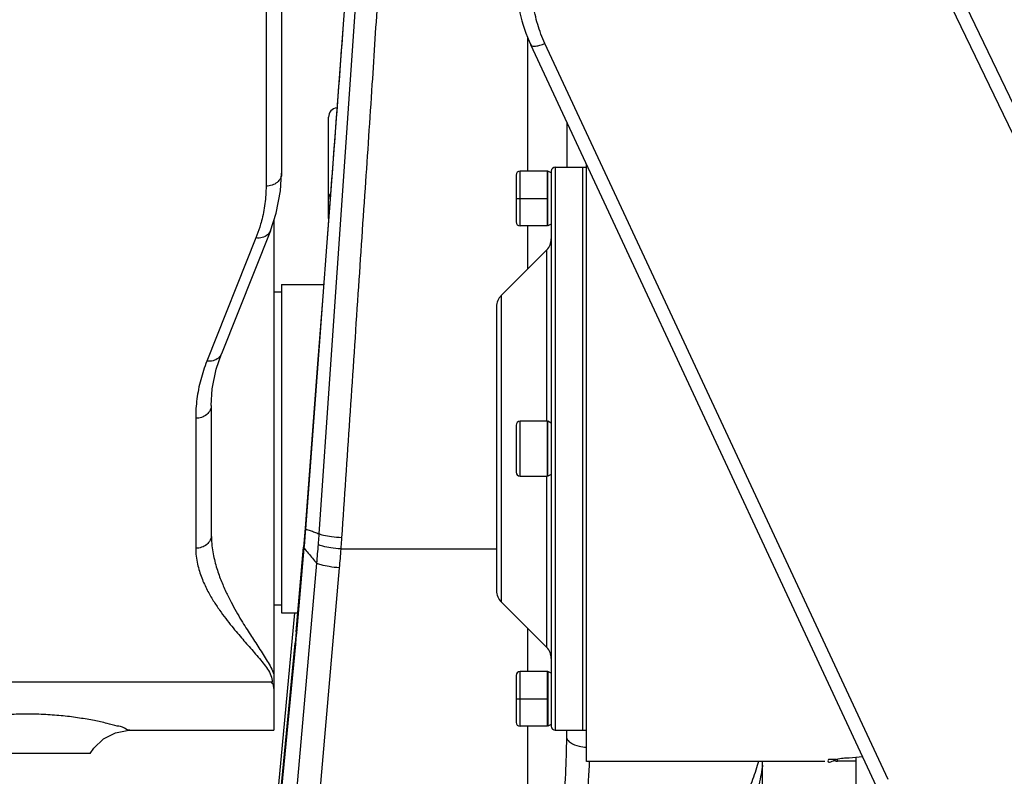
# Model space of a CAD drawing. Header units: millimetres. Extents: x 0 to 1189, y 0 to 841.
# Tile 15 of 88: x 192 to 218, y 673 to 692. Entities that reach past the tile are written whole.
import ezdxf

# ---------------------------------------------------------------- set-up
doc = ezdxf.new("R2010")
doc.units = ezdxf.units.MM
doc.header["$LTSCALE"] = 65.395
doc.layers.get('0').update_dxf_attribs({"linetype": 'CONTINUOUS'})
doc.layers.add('02___PRT_ALL_AXES', color=7, linetype='CONTINUOUS')
doc.styles.get("Standard").update_dxf_attribs({"font": 'txt', "width": 0.7})
doc.dimstyles.new('DIMSTYLE_5', dxfattribs={"dimtxt": 3.5, "dimasz": 3, "dimexe": 0.18, "dimexo": 0.0625, "dimgap": 0.09, "dimtad": 1, "dimlfac": 5, "dimdsep": 46, "dimtxsty": 'Standard', "dimblk": '_FILLED', "dimblk1": '_FILLED', "dimblk2": '_FILLED', "dimcen": 0.09, "dimclrt": 5, "dimadec": 0, "dimazin": 0, "dimtp": 0.01, "dimtm": 0.01, "dimtfac": 1, "dimtofl": 0, "dimtmove": 0, "dimatfit": 3, "dimldrblk": '_FILLED', "dimfxl": 1, "dimtolj": 1, "dimarcsym": 0})

# ---------------------------------------------------------------- blocks, each defined once
blk = doc.blocks.new('_FILLED')
at = {"color": 0, "linetype": 'ByBlock'}
blk.add_solid([(0, 0), (-1, 0.1167), (-1, -0.1167)], dxfattribs=at)
blk = doc.blocks.new('*D17')
at = {"color": 2, "linetype": 'Continuous'}
for p, q in [((228.849, 735.074), (228.849, 729.157)), ((170.049, 691.334), (170.049, 733.157)), ((170.049, 731.157), (199.449, 731.157)), ((228.849, 731.157), (199.449, 731.157))]:
    blk.add_line(p, q, dxfattribs=at)
at = {"color": 2, "linetype": 'Continuous', "xscale": 3, "yscale": 3, "zscale": 3, "rotation": 180}
blk.add_blockref('_FILLED', (170.049, 731.157), dxfattribs=at)
at = {"color": 2, "linetype": 'Continuous', "xscale": 3, "yscale": 3, "zscale": 3}
blk.add_blockref('_FILLED', (228.849, 731.157), dxfattribs=at)

msp = doc.modelspace()

# ---------------------------------------------------------------- linework, layer by layer
at = {"color": 7, "linetype": 'Continuous'}
for p, q in [((199.0493, 698.9268), (199.0493, 688.1819)), ((214.3369, 697.0804), (225.0319, 674.8348)), ((200.9028, 695.6722), (200.2865, 687.5168)), ((214.3296, 672.3654), (205.4241, 691.4632)), ((200.2493, 687.0248), (200.2493, 689.6153)), ((206.3493, 689.4792), (206.3493, 688.3345)), ((206.8493, 673.1346), (206.8493, 688.4069)), ((205.0493, 688.1345), (205.0493, 686.9345)), ((205.8493, 688.2345), (205.1493, 688.2345)), ((205.8493, 686.8345), (205.8493, 688.2345)), ((205.9493, 688.2345), (205.9493, 674.0345)), ((200.2865, 687.5168), (200.1946, 686.2999)), ((198.8493, 686.9717), (198.8493, 673.9345)), ((205.8493, 686.8345), (205.1493, 686.8345)), ((198.762, 686.7101), (197.5072, 683.5584)), ((200.1946, 686.2999), (200.0991, 685.0348)), ((199.0493, 685.3344), (199.0493, 676.9345)), ((200.1256, 685.3859), (200.1217, 685.3345)), ((199.0493, 685.1345), (198.8493, 685.1345)), ((200.0991, 685.0348), (199.9687, 683.3077)), ((204.5493, 684.7688), (204.5493, 677.5002)), ((197.3758, 683.168), (197.5072, 683.5584)), ((199.9687, 683.3077), (199.6511, 679.0989)), ((197.2753, 682.6636), (197.3758, 683.168)), ((197.2493, 682.2428), (197.2753, 682.6636)), ((197.2493, 682.2431), (197.2493, 678.9194)), ((205.8493, 681.8345), (205.1493, 681.8345)), ((205.8493, 680.4345), (205.8493, 681.8345)), ((205.0493, 681.7345), (205.0493, 680.5345)), ((205.1493, 680.4345), (205.8493, 680.4345)), ((199.6511, 679.0989), (199.6362, 678.9092)), ((199.636, 678.9072), (199.611, 678.6118)), ((199.4214, 676.4457), (199.611, 678.6118)), ((199.0493, 677.1345), (198.8493, 677.1345)), ((199.3796, 676.9345), (197.0496, 652.1113)), ((199.4215, 676.4465), (199.3951, 676.1595)), ((196.3853, 645.0924), (199.3949, 676.1581)), ((205.0493, 675.3345), (205.0493, 674.1345)), ((205.8493, 675.4345), (205.1493, 675.4345)), ((205.8493, 674.0345), (205.8493, 675.4345)), ((205.8493, 674.0345), (205.1493, 674.0345)), ((194.149, 673.3345), (190.9496, 673.3345)), ((213.7493, 660.3347), (213.7493, 673.2425)), ((212.9493, 673.1345), (206.8493, 673.1345)), ((211.3493, 673.1345), (211.3493, 662.6347))]:
    msp.add_line(p, q, dxfattribs=at)
at = {"color": 9, "linetype": 'Continuous'}
for p, q in [((198.6493, 698.595), (198.6493, 687.85)), ((214.0664, 696.8529), (223.5279, 677.1729)), ((201.2228, 696.6219), (200.301, 683.2847)), ((205.3493, 688.2345), (205.3493, 691.6597)), ((214.5663, 672.674), (205.7866, 691.5021)), ((206.0493, 688.3345), (206.0493, 673.9345)), ((205.1493, 686.8345), (205.1493, 688.2345)), ((200.2979, 687.516), (200.3172, 687.7725)), ((200.2067, 686.299), (200.2919, 687.4362)), ((200.2919, 687.4362), (200.2979, 687.516)), ((205.0493, 687.5345), (205.8493, 687.5345)), ((205.3493, 685.7345), (205.3493, 686.8345)), ((198.3903, 686.5262), (197.1355, 683.3745)), ((200.1118, 685.0338), (200.2067, 686.299)), ((205.8322, 681.8345), (205.8322, 686.2173)), ((199.9825, 683.3067), (200.1118, 685.0338)), ((204.6665, 685.0516), (204.6665, 677.2173)), ((199.6659, 679.0793), (199.9825, 683.3067)), ((200.301, 683.2847), (200.0019, 678.9587)), ((196.8493, 681.9113), (196.8493, 678.5876)), ((205.1493, 680.4345), (205.1493, 681.8345)), ((205.8322, 676.0516), (205.8322, 680.4345)), ((199.6511, 679.0989), (199.666, 679.0797)), ((199.6585, 678.9828), (199.6659, 679.0793)), ((199.636, 678.9072), (199.6507, 678.8861)), ((199.6384, 678.7383), (199.6507, 678.8861)), ((199.6507, 678.8861), (199.6585, 678.9828)), ((199.4362, 676.4244), (199.6257, 678.5905)), ((199.611, 678.6118), (199.6257, 678.5905)), ((199.6257, 678.5905), (199.6384, 678.7383)), ((200.5622, 678.569), (204.5493, 678.569)), ((199.942, 678.207), (197.0047, 644.6341)), ((200.522, 678.0864), (197.5846, 644.5125)), ((205.3493, 675.4345), (205.3493, 676.5345)), ((199.4093, 676.1322), (199.4231, 676.278)), ((199.4214, 676.4457), (199.4362, 676.4244)), ((199.4231, 676.278), (199.4362, 676.4244)), ((196.3996, 645.0665), (199.4093, 676.1322)), ((199.3949, 676.1581), (199.4093, 676.1322)), ((205.1493, 674.0345), (205.1493, 675.4345)), ((198.8108, 675.1613), (186.8648, 675.1613)), ((205.0493, 674.7345), (205.8493, 674.7345)), ((205.3493, 663.2267), (205.3493, 674.0345)), ((213.2693, 673.1375), (213.2693, 673.1877))]:
    msp.add_line(p, q, dxfattribs=at)
at = {"color": 7, "linetype": 'Continuous'}
for points in [[(198.762, 686.7101), (198.9122, 687.1599), (199.0226, 687.7289), (199.0493, 688.1825)], [(194.1493, 673.3345), (194.2413, 673.4712), (194.4923, 673.7119), (194.8012, 673.8703), (195.142, 673.9336), (195.1886, 673.9345)]]:
    msp.add_lwpolyline(points, dxfattribs=at)
for centre, radius, start, end in [((209.0493, 693.1538), 4, 179.99957, 205.00054), ((200.4893, 689.6153), 0.24, 96.39419, 180), ((206.0493, 688.2345), 0.1, 90, 180), ((205.1493, 688.1345), 0.1, 90, 180), ((200.4893, 687.5196), 0.24, 143.77165, 180), ((205.1493, 686.9345), 0.1, 180, 270), ((205.5493, 686.5002), 0.4, 315, 360), ((204.9493, 684.7688), 0.4, 135, 180), ((205.1493, 681.7345), 0.1, 90, 180), ((205.1493, 680.5345), 0.1, 180, 270), ((204.9493, 677.5002), 0.4, 180, 225), ((205.5493, 675.7688), 0.4, 0, 45), ((205.1493, 675.3345), 0.1, 90, 180), ((205.1493, 674.1345), 0.1, 180, 270), ((206.0493, 674.0345), 0.1, 180, 270), ((213.2693, 673.2975), 0.16, 231.97181, 270)]:
    msp.add_arc(centre, radius, start, end, dxfattribs=at)
at = {"color": 9, "linetype": 'Continuous'}
for points, start_tangent, end_tangent in [([(201.8358, 697.5294), (201.8085, 697.1224), (201.7449, 696.1745), (201.6468, 694.7115), (201.5174, 692.7812), (201.3609, 690.4491), (201.1829, 687.7952), (200.9893, 684.9115), (200.787, 681.8961), (200.5827, 678.8559)], (-0.9979433, 0.0641035), (-0.0669274, -0.9977578)), ([(200.3172, 687.7725), (200.4757, 689.8859), (200.6345, 692.0011), (200.7621, 693.6991), (200.8535, 694.9153), (200.9053, 695.6041)], (0.0747944, 0.997199), (0.0750079, 0.9971829)), ([(205.7866, 691.5021), (205.6012, 691.9888), (205.4875, 692.5007), (205.4493, 693.0236)], (-0.4225592, 0.9063353), (-0.0000609, 1)), ([(205.4241, 691.4633), (205.5463, 691.434), (205.6583, 691.4569), (205.7866, 691.5021)], (0.4226183, -0.9063078), (0.923012, 0.3847712)), ([(199.0493, 688.1819), (199.0189, 688.0549), (198.9322, 687.9472), (198.8024, 687.8753), (198.6493, 687.85)], (0, -1), (-1, 0)), ([(198.6493, 687.85), (198.6202, 687.4028), (198.5333, 686.9597), (198.4876, 686.8007)], (-0.000008, -1), (-0.297404, -0.9547517)), ([(198.4876, 686.8007), (198.3903, 686.5262)], (-0.297404, -0.9547517), (-0.3698903, -0.9290754)), ([(198.762, 686.7101), (198.6857, 686.6043), (198.5528, 686.5361), (198.3903, 686.5262)], (-0.3712125, -0.928548), (-0.9923856, 0.1231702)), ([(197.5072, 683.5584), (197.4309, 683.4526), (197.2979, 683.3844), (197.1355, 683.3745)], (-0.3712125, -0.928548), (-0.9923856, 0.1231702)), ([(197.1355, 683.3745), (196.9776, 682.8956), (196.8815, 682.4058), (196.8493, 681.9113)], (-0.3698908, -0.9290752), (-0.0000071, -1)), ([(197.2493, 682.2431), (197.2189, 682.1162), (197.1322, 682.0085), (197.0024, 681.9366), (196.8493, 681.9113)], (0, -1), (-1, 0)), ([(199.6659, 679.0793), (199.7792, 679.0406)], (0.9469142, -0.3214864), (0.944356, -0.328925)), ([(199.7792, 679.0406), (199.8911, 679.0001)], (0.944356, -0.328925), (0.9350429, -0.3545345)), ([(197.2493, 678.9194), (197.2189, 678.7924), (197.1322, 678.6848), (197.0024, 678.6128), (196.8493, 678.5876)], (0, -1), (-1, 0.0000003)), ([(197.2493, 678.9194), (197.2876, 678.4927), (197.3777, 678.1133), (197.4943, 677.7766), (197.6232, 677.4768), (197.7557, 677.2086), (197.8875, 676.9668), (198.0155, 676.748), (198.1357, 676.5525), (198.2479, 676.3762), (198.357, 676.2086), (198.467, 676.041), (198.5767, 675.8722), (198.6818, 675.7034), (198.7759, 675.5351), (198.8493, 675.3642)], (0.0000073, -1), (0.3154577, -0.9489397)), ([(199.8911, 679.0001), (200.0007, 678.9558)], (0.9350429, -0.3545345), (0.9176968, -0.3972815)), ([(200.0019, 678.9587), (199.9921, 678.8216), (199.9817, 678.6849)], (-0.0691542, -0.997606), (-0.0785682, -0.9969087)), ([(200.5827, 678.8559), (200.3266, 678.8814), (200.1198, 678.918), (200.0019, 678.9587)], (-0.9976761, 0.0681348), (-0.8474083, 0.5309418)), ([(200.5827, 678.8559), (200.5727, 678.7122), (200.5622, 678.569)], (-0.0669396, -0.997757), (-0.0759692, -0.9971102)), ([(196.8493, 678.5876), (196.8956, 678.1826), (197.0045, 677.8288), (197.1454, 677.5194), (197.3008, 677.2469), (197.4606, 677.0051), (197.6193, 676.7882), (197.7733, 676.5925), (197.9179, 676.4179), (198.0529, 676.2601), (198.1843, 676.1094), (198.3169, 675.958), (198.449, 675.8047), (198.5752, 675.6504), (198.6876, 675.4952), (198.7739, 675.3357)], (0.0000062, -1), (0.3712067, -0.9285502)), ([(199.6257, 678.5905), (199.7316, 678.4596)], (0.6249415, -0.7806715), (0.6327386, -0.7743655)), ([(199.9817, 678.6849), (199.9623, 678.4459), (199.942, 678.207)], (-0.078568, -0.9969088), (-0.0868931, -0.9962176)), ([(200.5622, 678.569), (200.3061, 678.5977), (200.0993, 678.6391), (199.9817, 678.6849)], (-0.9970374, 0.0769185), (-0.8160839, 0.5779334)), ([(200.5622, 678.569), (200.5426, 678.3276), (200.522, 678.0864)], (-0.0788362, -0.9968876), (-0.0871557, -0.9961947)), ([(199.7316, 678.4596), (199.8371, 678.3318), (199.942, 678.207)], (0.6327386, -0.7743655), (0.6469923, -0.7624966)), ([(200.522, 678.0864), (200.2662, 678.1172), (200.0597, 678.1602), (199.942, 678.207)], (-0.9963777, 0.0850385), (-0.8136288, 0.5813847)), ([(198.7739, 675.3357), (198.8108, 675.1613)], (0.3712067, -0.9285502), (0.0021772, -0.9999976)), ([(192.5493, 674.3444), (192.0864, 674.3323), (191.6377, 674.2975), (191.2188, 674.244), (190.8418, 674.1778), (190.5182, 674.1068), (190.2585, 674.0397), (190.0689, 673.9847), (189.9518, 673.9481)], (-1, -0.0000214), (-0.3095967, 0.950868)), ([(195.154, 673.9458), (195.0298, 673.9847), (194.8401, 674.0397), (194.5804, 674.1068), (194.2568, 674.1778), (193.8798, 674.244), (193.461, 674.2975), (193.0123, 674.3323), (192.5493, 674.3444)], (-0.3101167, -0.9506985), (-1, 0.0000215)), ([(205.3493, 663.2267), (205.5738, 665.0206), (205.7738, 666.6703), (205.9438, 668.1694), (206.0817, 669.5158), (206.1888, 670.7289), (206.2673, 671.8254), (206.319, 672.8208), (206.3453, 673.732)], (0.1246469, 0.9922012), (0.0160184, 0.9998717)), ([(206.3453, 673.732), (206.3479, 673.9345)], (0.0160463, 0.9998713), (0.0091594, 0.9999581)), ([(206.3454, 673.732), (206.4415, 673.6152), (206.6581, 673.5284), (206.8487, 673.4978)], (0.2033928, -0.9790972), (0.9959734, -0.0896488)), ([(205.3493, 663.2267), (205.7085, 664.9918), (206.0284, 666.6107), (206.3005, 668.0783), (206.5211, 669.3935), (206.6926, 670.5758), (206.8181, 671.6425), (206.9008, 672.6092), (206.9301, 673.1306)], (0.199901, 0.9798161), (0.0444117, 0.9990133)), ([(211.22, 673.0344), (211.0576, 672.5491), (210.866, 672.0503), (210.6718, 671.552), (210.4788, 671.0428), (210.282, 670.4935), (210.0885, 669.9041), (209.9145, 669.3032), (209.7726, 668.721), (209.6683, 668.1823), (209.5995, 667.6929), (209.5613, 667.2474), (209.5493, 666.8407)], (-0.2620878, -0.965044), (0.000001, -1)), ([(211.3493, 672.9935), (211.2517, 672.488), (211.1371, 671.9709), (211.0208, 671.4613), (210.9052, 670.9476), (210.7873, 670.4024), (210.6715, 669.8288), (210.5675, 669.2564), (210.4827, 668.7136), (210.4204, 668.2217), (210.3793, 667.7832), (210.3565, 667.3909), (210.3493, 667.0381)], (-0.1578799, -0.9874583), (0.0000001, -1)), ([(211.2448, 673.1323), (211.22, 673.0344)], (-0.2262348, -0.9740728), (-0.2620878, -0.965044))]:
    msp.add_spline(points, degree=3, dxfattribs=dict(at, start_tangent=start_tangent, end_tangent=end_tangent))
at = {"color": 7, "linetype": 'Continuous'}
for points, start_tangent, end_tangent in [([(198.8494, 675.0017), (198.8299, 675.1077), (198.802, 675.1539)], (0, 1), (-0.6411706, 0.7673984)), ([(213.2369, 673.1834), (213.0224, 673.1479)], (-0.9876205, -0.1568624), (0.1632402, -0.9865864)), ([(213.0224, 673.1479), (213.2369, 673.1834), (213.5699, 673.2273)], (0.1633129, -0.9865743), (0.9946151, 0.1036374)), ([(213.5699, 673.2273), (213.914, 673.2579)], (0.9946151, 0.1036374), (0.997466, 0.0711453)), ([(211.3465, 673.1347), (211.3502, 672.9976)], (0.055851, -0.9984391), (0, -1))]:
    msp.add_spline(points, degree=3, dxfattribs=dict(at, start_tangent=start_tangent, end_tangent=end_tangent))
at = {"layer": '02___PRT_ALL_AXES', "color": 7, "linetype": 'Continuous'}
for p, q in [((206.0493, 688.3345), (206.8493, 688.3345)), ((206.7493, 688.3345), (206.7493, 673.9345)), ((205.8594, 688.2345), (205.8493, 688.2138)), ((205.8594, 686.8345), (205.8594, 688.2345)), ((205.9493, 688.1907), (205.8594, 688.2345)), ((205.8594, 686.8345), (205.8493, 686.8552)), ((205.9493, 686.8782), (205.8594, 686.8345)), ((204.6665, 685.0516), (205.8322, 686.2173)), ((199.0493, 685.3345), (200.1217, 685.3345)), ((205.8594, 681.8345), (205.8493, 681.8138)), ((205.8594, 680.4345), (205.8594, 681.8345)), ((205.9493, 681.7907), (205.8594, 681.8345)), ((205.8594, 680.4345), (205.8493, 680.4552)), ((205.9493, 680.4782), (205.8594, 680.4345)), ((204.6665, 677.2173), (205.8322, 676.0516)), ((199.0493, 676.9345), (199.4642, 676.9345)), ((205.8594, 675.4345), (205.8493, 675.4138)), ((205.8594, 675.4345), (205.8594, 674.0345)), ((205.9493, 675.3907), (205.8594, 675.4345)), ((205.8594, 674.0345), (205.8493, 674.0552)), ((205.9493, 674.0782), (205.8594, 674.0345)), ((195.1868, 673.9345), (198.8493, 673.9345)), ((206.0493, 673.9345), (206.8493, 673.9345)), ((213.7493, 673.1375), (213.2693, 673.1375))]:
    msp.add_line(p, q, dxfattribs=at)

# ---------------------------------------------------------------- dimensions: what is measured, and where the dimension line sits
at = {"color": 2, "linetype": 'Continuous'}
dim = msp.add_linear_dim(base=(170.0493, 731.1568), p1=(228.8493, 735.0737), p2=(170.0493, 691.3345), angle=180, dimstyle='DIMSTYLE_5', dxfattribs=at)
dim.commit()
dim.dimension.update_dxf_attribs({"geometry": '*D17', "text_midpoint": (195.7743, 732.0318), "dimtype": 160})

doc.saveas('drawing.dxf')
